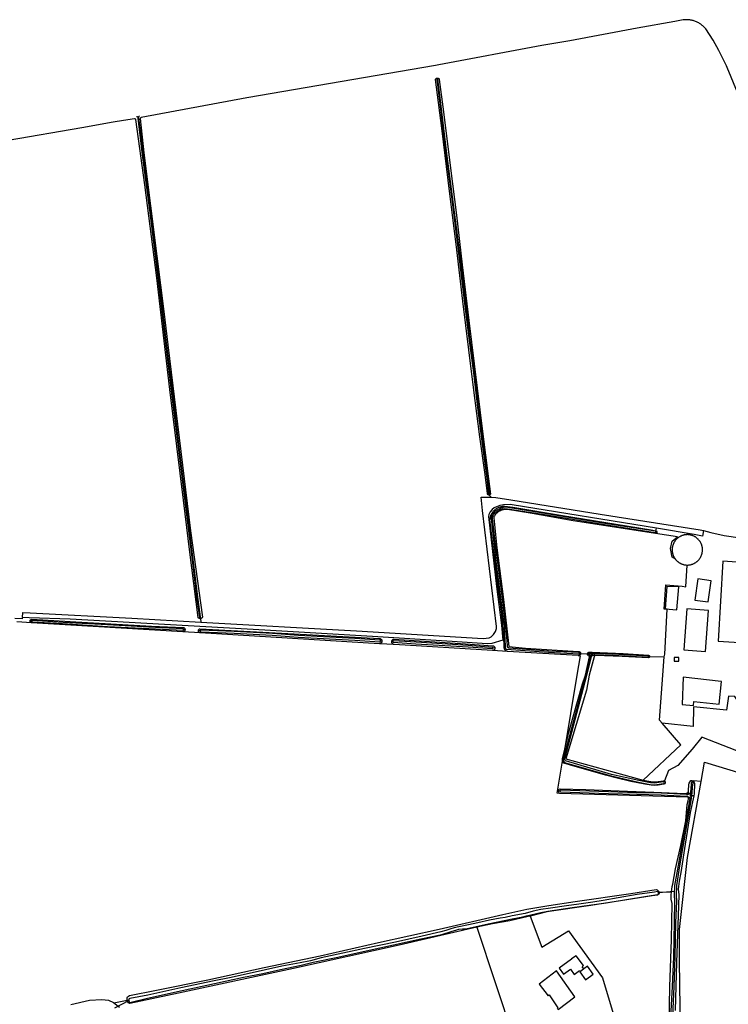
# Model space of a CAD drawing. Header units: metres. Extents: x 174423 to 175128, y 462196 to 462742.
# Tile 102 of 137: x 175053.34 to 175057.26, y 462734.61 to 462740.05. Entities that reach past the tile are written whole.
import ezdxf

# ---------------------------------------------------------------- set-up
doc = ezdxf.new("R2010")
doc.units = ezdxf.units.M
doc.layers.add('N-XX-AL-LIJN_0.20-G', color=7, linetype='Continuous', lineweight=25)

# ---------------------------------------------------------------- blocks, each defined once
blk = doc.blocks.new('Situatie')
at = {"lineweight": -3}
for p, q in [((-0.1074, 23.813), (-0.1072, 23.8109)), ((-0.1072, 23.8109), (-0.0958, 23.7995)), ((0.8201, 23.6054), (0.8149, 23.6066)), ((-2.6382, 23.104), (-2.7198, 23.1089)), ((-2.6377, 23.1135), (-2.6468, 23.114)), ((-1.8028, 23.0539), (-2.6382, 23.104)), ((-1.7048, 23.1271), (-1.7063, 23.1332)), ((-1.7048, 23.1271), (-1.702, 23.1085)), ((-1.7054, 23.0481), (-1.8028, 23.0539)), ((-1.7898, 23.066), (-1.7977, 23.0667)), ((-1.7064, 23.0589), (-1.7159, 23.0593)), ((-0.7143, 22.9887), (-1.7054, 23.0481)), ((-0.6328, 22.9838), (-0.7143, 22.9887)), ((-0.7006, 23.0028), (-0.7082, 23.0034)), ((-0.6407, 23.0014), (-0.646, 23.0016)), ((-0.0885, 22.9512), (-0.6328, 22.9838)), ((-0.0058, 22.9462), (-0.0885, 22.9512)), ((-0.0756, 22.9642), (-0.0861, 22.9649)), ((0.3854, 22.9228), (-0.0058, 22.9462)), ((0.3925, 22.9352), (0.3982, 22.935)), ((0.3982, 22.935), (0.4364, 22.9325)), ((0.4364, 22.9325), (0.4447, 22.9322)), ((0.4624, 22.9279), (0.4544, 22.9275)), ((0.4621, 22.9413), (0.4623, 22.9347)), ((0.4623, 22.9347), (0.4624, 22.9279)), ((0.4624, 22.9279), (0.4761, 22.9286)), ((0.4454, 22.9204), (0.4557, 22.9238)), ((0.4808, 22.9231), (0.4631, 22.9232)), ((0.7744, 22.9175), (0.7802, 22.9175)), ((0.7802, 22.9175), (0.861, 22.9152)), ((0.8662, 22.2245), (0.8593, 22.2225)), ((1.0157, 22.2238), (1.0161, 22.2312)), ((1.0643, 22.2256), (1.0232, 22.2299)), ((0.2774, 22.1772), (0.285, 22.1754)), ((0.9935, 22.167), (0.9934, 22.1553)), ((1.0056, 22.1656), (1.0041, 22.1496)), ((0.9941, 22.1412), (0.9947, 22.1328)), ((1.0135, 22.148), (1.0041, 22.1496)), ((1.0242, 22.1478), (1.0135, 22.148)), ((0.8285, 21.6116), (0.9167, 21.6192)), ((0.8319, 21.6119), (0.8285, 21.6116)), ((0.9016, 21.6149), (0.8319, 21.6119)), ((0.4154, 21.1899), (0.3957, 21.1745)), ((-2.1776, 20.9745), (-2.1004, 21.0159)), ((-2.1088, 21.0146), (-2.1091, 21.0166)), ((-2.1004, 21.0159), (-2.1088, 21.0146))]:
    blk.add_line(p, q, dxfattribs=at)
for points in [[(1.3364, 25.8677), (1.2098, 26.1752), (1.2055, 26.1839), (1.1632, 26.2687), (1.1323, 26.3267), (1.0918, 26.3885), (1.0887, 26.3921), (1.0854, 26.3956), (1.0821, 26.399), (1.0786, 26.4023), (1.0751, 26.4055), (1.0714, 26.4086), (1.0676, 26.4115), (1.0637, 26.4143), (1.0598, 26.4169), (1.0557, 26.4195), (1.0516, 26.4219), (1.0474, 26.4241), (1.0431, 26.4262), (1.0387, 26.4282), (1.0343, 26.43), (1.0298, 26.4317), (1.0253, 26.4332), (1.0207, 26.4346), (1.0161, 26.4358), (1.0114, 26.4369), (1.0068, 26.4378), (1.002, 26.4385), (0.9973, 26.4391), (0.9925, 26.4395), (0.9878, 26.4398), (0.983, 26.4399), (0.9782, 26.4399), (0.9734, 26.4397), (0.9687, 26.4393), (0.9647, 26.4389), (0.9189, 26.43), (0.7118, 26.3935), (0.3382, 26.3236), (0.1847, 26.2978), (-0.3855, 26.1908), (-0.4048, 26.1875)], [(-0.4048, 26.1875), (-1.4475, 26.0081), (-2.0332, 25.8983), (-2.0345, 25.8979), (-2.0358, 25.897), (-2.0367, 25.8957), (-2.0372, 25.8943), (-2.0372, 25.8929), (-2.0175, 25.7035), (-1.9458, 25.1323), (-1.9078, 24.8253), (-1.8841, 24.6416), (-1.7597, 23.6137), (-1.6938, 23.1357), (-1.694, 23.135), (-1.6947, 23.1337), (-1.6955, 23.1325), (-1.6964, 23.1314), (-1.6975, 23.1303), (-1.6986, 23.1294), (-1.6999, 23.1287), (-1.7012, 23.128), (-1.7026, 23.1275), (-1.704, 23.1272), (-1.7048, 23.1271)], [(-0.1072, 23.8109), (-0.1074, 23.8109), (-0.1086, 23.8108), (-0.1098, 23.811), (-0.1109, 23.8112), (-0.112, 23.8117), (-0.113, 23.8122), (-0.114, 23.8129), (-0.1148, 23.8137), (-0.1155, 23.8147), (-0.1161, 23.8157), (-0.1166, 23.8168), (-0.1168, 23.8179), (-0.117, 23.8191), (-0.129, 23.9242), (-0.1584, 24.1331), (-0.1919, 24.3911), (-0.2193, 24.6135), (-0.2523, 24.8833), (-0.2864, 25.1678), (-0.3249, 25.4766), (-0.3688, 25.8399), (-0.404, 26.1096), (-0.4036, 26.1108), (-0.403, 26.112), (-0.4024, 26.1131), (-0.4015, 26.1141), (-0.4006, 26.115), (-0.3996, 26.1157), (-0.3985, 26.1164), (-0.3973, 26.1169), (-0.396, 26.1172), (-0.3955, 26.1172)], [(-0.3948, 26.1128), (-0.3958, 26.1125), (-0.3974, 26.111), (-0.381, 25.9752), (-0.347, 25.6999), (-0.3106, 25.4172), (-0.2785, 25.1635), (-0.2377, 24.8262), (-0.2188, 24.6663), (-0.1949, 24.4867), (-0.1707, 24.2801), (-0.1459, 24.0948), (-0.1207, 23.9018), (-0.1109, 23.8144), (-0.11, 23.8135), (-0.1089, 23.813), (-0.1074, 23.813), (-0.1059, 23.8138), (-0.1049, 23.815), (-0.1147, 23.9026), (-0.1399, 24.0956), (-0.1647, 24.2808), (-0.1889, 24.4874), (-0.2129, 24.6671), (-0.2318, 24.8269), (-0.2725, 25.1642), (-0.3047, 25.418), (-0.3411, 25.7007), (-0.375, 25.9759), (-0.3915, 26.1117), (-0.3934, 26.1126), (-0.3945, 26.1128), (-0.3948, 26.1128)], [(-0.3955, 26.1172), (-0.3934, 26.1174), (-0.3922, 26.1173), (-0.3909, 26.117), (-0.3897, 26.1165), (-0.3886, 26.1159), (-0.3875, 26.1152), (-0.3865, 26.1143), (-0.3857, 26.1134), (-0.385, 26.1123), (-0.3844, 26.1111), (-0.3838, 26.1096), (-0.3602, 25.9309), (-0.3219, 25.6184), (-0.2887, 25.358), (-0.2569, 25.0838), (-0.2201, 24.7771), (-0.1445, 24.163), (-0.1105, 23.8996), (-0.1003, 23.8163), (-0.1008, 23.8153), (-0.1015, 23.8143), (-0.1022, 23.8134), (-0.1031, 23.8126), (-0.1041, 23.812), (-0.1052, 23.8115), (-0.1063, 23.8111), (-0.1072, 23.8109)], [(-1.7048, 23.1271), (-1.7054, 23.127), (-1.7069, 23.127), (-1.7084, 23.1272), (-1.7098, 23.1275), (-1.7112, 23.1279), (-1.7125, 23.1285), (-1.7137, 23.1293), (-1.7149, 23.1302), (-1.716, 23.1312), (-1.7169, 23.1323), (-1.7174, 23.1329), (-1.764, 23.4944), (-1.7985, 23.783), (-1.8733, 24.3955), (-1.9466, 25.0115), (-2.0117, 25.5271), (-2.0628, 25.8876), (-2.0632, 25.889), (-2.0641, 25.8904), (-2.0655, 25.8914), (-2.067, 25.8919), (-2.0685, 25.8918), (-2.1294, 25.8822), (-2.1869, 25.8724), (-2.3608, 25.8427), (-2.7678, 25.7723)], [(-2.0576, 25.9045), (-2.0561, 25.9046), (-2.0545, 25.9041), (-2.0531, 25.9031), (-2.0521, 25.9017), (-2.0517, 25.9002), (-2.0511, 25.8956), (-2.0262, 25.6921), (-1.9825, 25.3591), (-1.9383, 24.9976), (-1.9016, 24.682), (-1.8601, 24.3407), (-1.8255, 24.0605), (-1.7893, 23.7628), (-1.7485, 23.4368), (-1.7238, 23.2325), (-1.7095, 23.1352), (-1.7093, 23.1348), (-1.709, 23.1342), (-1.7085, 23.1338), (-1.7079, 23.1334), (-1.7072, 23.1332), (-1.7065, 23.1332), (-1.7063, 23.1332), (-1.7058, 23.1333), (-1.7052, 23.1335), (-1.7046, 23.1339), (-1.7042, 23.1345), (-1.7038, 23.1351), (-1.7036, 23.1357), (-1.7036, 23.1364), (-1.7178, 23.2333), (-1.7426, 23.4376), (-1.7834, 23.7636), (-1.8196, 24.0612), (-1.8541, 24.3414), (-1.8957, 24.6827), (-1.9324, 24.9983), (-1.9766, 25.3599), (-2.0202, 25.6929), (-2.0452, 25.8964), (-2.0459, 25.902), (-2.0458, 25.9034), (-2.0454, 25.9049), (-2.0444, 25.9061), (-2.0432, 25.907), (-2.0418, 25.9075)], [(-0.0958, 23.7995), (-0.0708, 23.7979), (0.0122, 23.7849), (0.5062, 23.7042), (1.0589, 23.6189), (1.0786, 23.6139), (1.1182, 23.604), (1.193, 23.5862), (1.2802, 23.5735), (1.2893, 23.5805), (1.6874, 23.8855)], [(-1.702, 23.1085), (-0.8421, 23.0602), (-0.1404, 23.0179), (-0.1074, 23.0209), (-0.0958, 23.0262), (-0.0838, 23.0389), (-0.0731, 23.0559), (-0.0674, 23.0726), (-0.0674, 23.0839), (-0.1441, 23.7262), (-0.1514, 23.7993), (-0.0958, 23.7995)], [(-0.0058, 22.9462), (-0.0076, 22.9466), (-0.0095, 22.9471), (-0.0112, 22.9478), (-0.0129, 22.9486), (-0.0145, 22.9496), (-0.0161, 22.9507), (-0.0175, 22.9519), (-0.0189, 22.9532), (-0.0201, 22.9547), (-0.0212, 22.9562), (-0.0221, 22.9579), (-0.023, 22.9596), (-0.0236, 22.9613), (-0.0242, 22.9632), (-0.0245, 22.965), (-0.0247, 22.9669), (-0.0248, 22.9688), (-0.0248, 22.9696), (-0.0264, 23.0291), (-0.0369, 23.1512), (-0.0717, 23.4163), (-0.103, 23.675), (-0.1027, 23.6785), (-0.1022, 23.682), (-0.1016, 23.6855), (-0.1008, 23.689), (-0.0999, 23.6924), (-0.0989, 23.6958), (-0.0976, 23.6991), (-0.0963, 23.7024), (-0.0948, 23.7056), (-0.0931, 23.7087), (-0.0913, 23.7118), (-0.0894, 23.7147), (-0.0873, 23.7176), (-0.0851, 23.7204), (-0.0828, 23.7231), (-0.0803, 23.7256), (-0.0778, 23.7281), (-0.0751, 23.7304), (-0.0724, 23.7327), (-0.0695, 23.7348), (-0.0666, 23.7367), (-0.0635, 23.7385), (-0.0604, 23.7402), (-0.0572, 23.7418), (-0.054, 23.7432), (-0.0506, 23.7444), (-0.0473, 23.7455), (-0.0439, 23.7465), (-0.0404, 23.7473), (-0.0369, 23.7479), (-0.0334, 23.7484), (-0.0299, 23.7487), (-0.0264, 23.7489), (-0.0228, 23.7489), (-0.0213, 23.7488), (0.0243, 23.7441), (0.299, 23.6979), (0.6515, 23.6414), (0.7895, 23.6184), (0.8153, 23.6137), (0.818, 23.6273), (0.0192, 23.7572), (0.0081, 23.7587), (-0.0276, 23.757), (-0.0485, 23.7525), (-0.0662, 23.7461), (-0.079, 23.7404), (-0.0918, 23.7304), (-0.1014, 23.7174), (-0.1092, 23.7041), (-0.1121, 23.6916), (-0.0671, 23.3055), (-0.0384, 23.0919), (-0.0319, 23.0077), (-0.0928, 22.9906), (-0.1184, 22.9876), (-0.3114, 23.0016), (-0.7521, 23.0292), (-1.3481, 23.0636), (-2.4248, 23.1236), (-2.6521, 23.1319), (-2.689, 23.1336)], [(0.8149, 23.6066), (0.8149, 23.6068), (0.815, 23.6075), (0.8149, 23.6082), (0.8146, 23.6088), (0.8142, 23.6094), (0.8137, 23.6099), (0.813, 23.6102), (0.5321, 23.6541), (0.1888, 23.7111), (-0.005, 23.7413), (-0.0211, 23.743), (-0.0303, 23.7419), (-0.0305, 23.7419), (-0.0345, 23.7409), (-0.0386, 23.7397), (-0.0426, 23.7384), (-0.0465, 23.7369), (-0.0504, 23.7353), (-0.0542, 23.7336), (-0.058, 23.7316), (-0.0617, 23.7296), (-0.0653, 23.7274), (-0.0688, 23.7251), (-0.0722, 23.7226), (-0.0755, 23.72), (-0.0787, 23.7173), (-0.0819, 23.7145), (-0.0831, 23.7132), (-0.085, 23.7112), (-0.0867, 23.709), (-0.0883, 23.7067), (-0.0898, 23.7043), (-0.0912, 23.7018), (-0.0924, 23.6993), (-0.0934, 23.6967), (-0.0944, 23.694), (-0.0951, 23.6913), (-0.0957, 23.6886), (-0.0962, 23.6858), (-0.0965, 23.683), (-0.0966, 23.6802), (-0.07, 23.4439), (-0.0449, 23.2439), (-0.0274, 23.1076), (-0.0269, 23.102), (-0.0254, 23.0853), (-0.024, 23.0686), (-0.0228, 23.0519), (-0.0218, 23.0351), (-0.0209, 23.0184), (-0.0201, 23.0016), (-0.0196, 22.9849), (-0.0191, 22.9681), (-0.0191, 22.968), (-0.0189, 22.9666), (-0.0185, 22.9653), (-0.018, 22.964), (-0.0173, 22.9628), (-0.0165, 22.9617), (-0.0156, 22.9607), (-0.0145, 22.9598), (-0.0134, 22.9591), (-0.0122, 22.9584), (-0.0109, 22.9579), (0.2206, 22.9412), (0.3894, 22.9321), (0.3895, 22.9321), (0.3903, 22.9323), (0.3909, 22.9326), (0.3915, 22.9331), (0.392, 22.9337), (0.3923, 22.9343), (0.3925, 22.9351), (0.3925, 22.9352), (0.3925, 22.9358), (0.3924, 22.9366), (0.3921, 22.9373), (0.3917, 22.9379), (0.3911, 22.9384), (0.3905, 22.9388), (0.3898, 22.9391), (0.221, 22.9482), (0.0022, 22.964), (0.0009, 22.9643), (-0.0003, 22.9648), (-0.0014, 22.9654), (-0.0025, 22.9662), (-0.0035, 22.967), (-0.0043, 22.968), (-0.005, 22.9691), (-0.0056, 22.9702), (-0.006, 22.9715), (-0.0063, 22.9727), (-0.0078, 23.0061), (-0.0167, 23.0946), (-0.0365, 23.2535), (-0.0752, 23.5526), (-0.0896, 23.6804), (-0.0895, 23.6825), (-0.0892, 23.6849), (-0.0888, 23.6873), (-0.0883, 23.6896), (-0.0877, 23.6919), (-0.0869, 23.6942), (-0.086, 23.6965), (-0.0849, 23.6986), (-0.0838, 23.7007), (-0.0825, 23.7028), (-0.0811, 23.7048), (-0.0796, 23.7066), (-0.078, 23.7085), (-0.077, 23.7095), (-0.0742, 23.7121), (-0.0711, 23.7146), (-0.068, 23.717), (-0.0648, 23.7193), (-0.0615, 23.7215), (-0.0581, 23.7235), (-0.0547, 23.7255), (-0.0512, 23.7272), (-0.0476, 23.7289), (-0.044, 23.7304), (-0.0403, 23.7318), (-0.0365, 23.733), (-0.0327, 23.7341), (-0.029, 23.735), (-0.0211, 23.736), (-0.006, 23.7343), (0.1876, 23.7042), (0.531, 23.6472), (0.8107, 23.6045), (0.8113, 23.6043), (0.812, 23.6043), (0.8127, 23.6044), (0.8133, 23.6046), (0.8139, 23.605), (0.8144, 23.6055), (0.8147, 23.6061), (0.8149, 23.6066)], [(0.9227, 23.4557), (0.9053, 23.4681), (0.8948, 23.5144), (0.9053, 23.5554), (0.9344, 23.5805), (0.8129, 23.5989), (0.3577, 23.6679), (0.1301, 23.7084), (-0.0053, 23.73), (-0.0066, 23.7302), (-0.01, 23.7306), (-0.0134, 23.7308), (-0.0167, 23.7308), (-0.0201, 23.7307), (-0.0235, 23.7304), (-0.0268, 23.73), (-0.0302, 23.7294), (-0.0335, 23.7286), (-0.0367, 23.7277), (-0.0399, 23.7266), (-0.0431, 23.7254), (-0.0462, 23.724), (-0.0492, 23.7225), (-0.0522, 23.7209), (-0.055, 23.7191), (-0.0578, 23.7172), (-0.0605, 23.7151), (-0.0631, 23.713), (-0.0656, 23.7107), (-0.068, 23.7082), (-0.0702, 23.7057), (-0.0723, 23.7031), (-0.0744, 23.7004), (-0.0762, 23.6976), (-0.078, 23.6947), (-0.0796, 23.6917), (-0.081, 23.6886), (-0.0824, 23.6855), (-0.0656, 23.5197), (-0.0273, 23.2339), (0.0018, 22.9733), (0.0941, 22.9637), (0.3867, 22.9462), (0.3874, 22.9461), (0.3887, 22.946), (0.3901, 22.9456), (0.3913, 22.9451), (0.3925, 22.9445), (0.3937, 22.9437), (0.3947, 22.9428), (0.3956, 22.9418), (0.3964, 22.9407), (0.3971, 22.9395), (0.3976, 22.9382), (0.398, 22.9369), (0.3982, 22.9355), (0.3982, 22.935)], [(0.8201, 23.6054), (0.82, 23.6047), (0.8197, 23.6036), (0.8192, 23.6027), (0.8186, 23.6018), (0.8179, 23.6009), (0.817, 23.6003), (0.8161, 23.5997), (0.8151, 23.5993), (0.8141, 23.599), (0.8129, 23.5989)], [(0.8153, 23.6137), (0.8163, 23.6132), (0.8172, 23.6126), (0.818, 23.6118), (0.8187, 23.611), (0.8193, 23.6101), (0.8198, 23.609), (0.8201, 23.608), (0.8202, 23.6069), (0.8202, 23.6058), (0.8201, 23.6054)], [(1.0786, 23.6139), (1.072, 23.583), (1.0272, 23.5932), (0.818, 23.6273)], [(0.9227, 23.4557), (0.9231, 23.4552), (0.9247, 23.4532), (0.9264, 23.4513), (0.9282, 23.4494), (0.93, 23.4475), (0.9319, 23.4457), (0.9339, 23.444), (0.9359, 23.4424), (0.9379, 23.4408), (0.94, 23.4392), (0.9421, 23.4378), (0.9443, 23.4364), (0.9465, 23.435), (0.9488, 23.4338), (0.9511, 23.4326), (0.9534, 23.4315), (0.9558, 23.4304), (0.9582, 23.4294), (0.9606, 23.4285), (0.9631, 23.4277), (0.9656, 23.427), (0.9681, 23.4263), (0.9706, 23.4257), (0.9732, 23.4252), (0.9757, 23.4247), (0.9783, 23.4244), (0.9808, 23.4241), (0.9834, 23.4239), (0.986, 23.4238), (0.9884, 23.4238), (0.9886, 23.4238), (0.9912, 23.4238), (0.9938, 23.4239), (0.9964, 23.4241), (0.999, 23.4244), (1.0015, 23.4247), (1.0041, 23.4252), (1.0066, 23.4257), (1.0091, 23.4263), (1.0116, 23.427), (1.0141, 23.4277), (1.0166, 23.4285), (1.019, 23.4294), (1.0214, 23.4304), (1.0238, 23.4315), (1.0261, 23.4326), (1.0284, 23.4338), (1.0307, 23.4351), (1.0329, 23.4364), (1.0351, 23.4378), (1.0372, 23.4393), (1.0393, 23.4408), (1.0414, 23.4424), (1.0434, 23.444), (1.0453, 23.4458), (1.0472, 23.4475), (1.049, 23.4494), (1.0508, 23.4513), (1.0525, 23.4532), (1.0541, 23.4552), (1.0557, 23.4573), (1.0573, 23.4594), (1.0587, 23.4615), (1.0601, 23.4637), (1.0614, 23.4659), (1.0627, 23.4682), (1.0639, 23.4705), (1.065, 23.4728), (1.066, 23.4752), (1.067, 23.4776), (1.0679, 23.48), (1.0687, 23.4825), (1.0695, 23.485), (1.0701, 23.4875), (1.0707, 23.49), (1.0712, 23.4925), (1.0716, 23.4951), (1.072, 23.4977), (1.0723, 23.5003), (1.0725, 23.5028), (1.0726, 23.5054), (1.0726, 23.508), (1.0726, 23.5106), (1.0724, 23.5132), (1.0722, 23.5158), (1.072, 23.5175), (1.0717, 23.5201), (1.0713, 23.5226), (1.0708, 23.5252), (1.0702, 23.5277), (1.0695, 23.5302), (1.0688, 23.5327), (1.068, 23.5352), (1.0671, 23.5376), (1.0662, 23.54), (1.0651, 23.5424), (1.064, 23.5447), (1.0629, 23.547), (1.0616, 23.5493), (1.0603, 23.5515), (1.0589, 23.5537), (1.0575, 23.5559), (1.0559, 23.558), (1.0544, 23.56), (1.0527, 23.562), (1.051, 23.564), (1.0492, 23.5659), (1.0474, 23.5677), (1.0455, 23.5695), (1.0436, 23.5713), (1.0416, 23.5729), (1.0396, 23.5745), (1.0375, 23.5761), (1.0354, 23.5775), (1.0332, 23.5789), (1.031, 23.5803), (1.0287, 23.5816), (1.0264, 23.5828), (1.0241, 23.5839), (1.0217, 23.585), (1.0193, 23.5859), (1.0169, 23.5869), (1.0144, 23.5877), (1.012, 23.5884), (1.0095, 23.5891), (1.0069, 23.5897), (1.0044, 23.5903), (1.0019, 23.5907), (0.9993, 23.5911), (0.9967, 23.5914), (0.9941, 23.5916), (0.9915, 23.5917), (0.9889, 23.5918), (0.9864, 23.5917), (0.9838, 23.5916), (0.9812, 23.5914), (0.9786, 23.5912), (0.976, 23.5908), (0.9735, 23.5904), (0.9709, 23.5899), (0.9684, 23.5893), (0.9659, 23.5886), (0.9634, 23.5879), (0.961, 23.5871), (0.9585, 23.5862), (0.9561, 23.5852), (0.9537, 23.5842), (0.9514, 23.5831), (0.9491, 23.5819), (0.9468, 23.5806), (0.9446, 23.5793), (0.9424, 23.5779), (0.9403, 23.5764), (0.9382, 23.5749), (0.9361, 23.5733), (0.9341, 23.5717), (0.9322, 23.57), (0.9303, 23.5682), (0.9284, 23.5664), (0.9267, 23.5645), (0.9249, 23.5626), (0.9233, 23.5606), (0.9217, 23.5585), (0.9202, 23.5564), (0.9187, 23.5543), (0.9173, 23.5521), (0.9159, 23.5499), (0.9147, 23.5476), (0.9135, 23.5453), (0.9124, 23.543), (0.9113, 23.5406), (0.9103, 23.5382), (0.9094, 23.5358), (0.9086, 23.5334), (0.9078, 23.5309), (0.9072, 23.5284), (0.9066, 23.5258), (0.9061, 23.5233), (0.9056, 23.5207), (0.9053, 23.5182), (0.905, 23.5156), (0.9048, 23.513), (0.9046, 23.5104), (0.9046, 23.5078), (0.9046, 23.5052), (0.9048, 23.5027), (0.9049, 23.5002), (0.9052, 23.4977), (0.9056, 23.4951), (0.906, 23.4925), (0.9065, 23.49), (0.9071, 23.4875), (0.9078, 23.485), (0.9085, 23.4825), (0.9093, 23.48), (0.9102, 23.4776), (0.9112, 23.4752), (0.9122, 23.4728), (0.9133, 23.4705), (0.9145, 23.4682), (0.9158, 23.4659), (0.9171, 23.4637), (0.9185, 23.4615), (0.92, 23.4593), (0.9215, 23.4572), (0.9227, 23.4557)], [(0.861, 22.9152), (0.865, 22.9307), (0.877, 23.1797), (0.8604, 23.1797), (0.8696, 23.3133), (0.9596, 23.3067), (0.9807, 23.304), (0.9884, 23.4238)], [(1.4401, 23.4266), (1.1852, 23.4445), (1.1592, 23.0035), (1.4232, 22.986), (1.4495, 23.426), (1.4401, 23.4266)], [(1.1202, 23.3365), (1.047, 23.3465), (1.0302, 23.2295), (1.104, 23.2205), (1.1202, 23.3365)], [(0.931, 23.1762), (0.941, 23.3025), (0.875, 23.3055), (0.866, 23.1812), (0.931, 23.1762)], [(-2.689, 23.1336), (-2.6876, 23.1614), (-2.6471, 23.1596), (-2.0838, 23.1299), (-1.702, 23.1085)], [(1.106, 23.1725), (0.985, 23.1812), (0.97, 22.9545), (1.0892, 22.946), (1.106, 23.1725)], [(-2.689, 23.1336), (-2.6899, 23.1258), (-2.732, 23.1287)], [(-2.6382, 23.104), (-2.6395, 23.1042), (-2.6407, 23.1046), (-2.6418, 23.1051), (-2.6428, 23.1058), (-2.6438, 23.1066), (-2.6446, 23.1075), (-2.6454, 23.1085), (-2.646, 23.1096), (-2.6464, 23.1108), (-2.6467, 23.112), (-2.6468, 23.1132), (-2.6468, 23.114), (-2.6468, 23.1145), (-2.6466, 23.1157), (-2.6463, 23.1169), (-2.6458, 23.1181), (-2.6451, 23.1191), (-2.6444, 23.1201), (-2.6435, 23.121), (-2.6425, 23.1217), (-2.6414, 23.1224), (-2.6402, 23.1228), (-2.639, 23.1232), (-2.6378, 23.1233), (-2.6367, 23.1234), (-2.4249, 23.1109), (-1.9754, 23.0862), (-1.798, 23.0783), (-1.7967, 23.0777), (-1.7954, 23.077), (-1.7943, 23.0762), (-1.7933, 23.0752), (-1.7924, 23.0741), (-1.7916, 23.0729), (-1.7909, 23.0717), (-1.7904, 23.0703), (-1.7901, 23.069), (-1.7899, 23.0676), (-1.7898, 23.0661), (-1.7898, 23.066), (-1.7899, 23.0647), (-1.7902, 23.0633), (-1.7907, 23.062), (-1.7912, 23.0607), (-1.792, 23.0595), (-1.7928, 23.0583), (-1.7938, 23.0573), (-1.7949, 23.0564), (-1.7961, 23.0556), (-1.7973, 23.055), (-1.7987, 23.0545), (-1.8, 23.0541), (-1.8015, 23.0539), (-1.8028, 23.0539)], [(-2.6377, 23.1135), (-2.6377, 23.1133), (-2.6376, 23.1126), (-2.6374, 23.1119), (-2.6358, 23.1104), (-2.6351, 23.1101), (-2.4675, 23.0995), (-2.2196, 23.0844), (-1.9906, 23.0719), (-1.8017, 23.0634), (-1.8014, 23.0634), (-1.8006, 23.0636), (-1.7999, 23.0638), (-1.7992, 23.0643), (-1.7986, 23.0648), (-1.7982, 23.0655), (-1.7978, 23.0662), (-1.7977, 23.0667), (-1.7977, 23.067), (-1.7977, 23.0678), (-1.7978, 23.0686), (-1.7981, 23.0693), (-1.7986, 23.07), (-1.7991, 23.0705), (-1.7998, 23.071), (-1.8005, 23.0713), (-1.8013, 23.0714), (-1.9902, 23.0799), (-2.2192, 23.0924), (-2.4646, 23.1067), (-2.6347, 23.1168), (-2.6353, 23.1167), (-2.636, 23.1164), (-2.6366, 23.116), (-2.6371, 23.1154), (-2.6374, 23.1148), (-2.6376, 23.1141), (-2.6377, 23.1135)], [(-1.7054, 23.0481), (-1.7067, 23.0482), (-1.708, 23.0486), (-1.7093, 23.0491), (-1.7105, 23.0498), (-1.7116, 23.0506), (-1.7126, 23.0515), (-1.7135, 23.0525), (-1.7143, 23.0536), (-1.7149, 23.0548), (-1.7154, 23.0561), (-1.7158, 23.0574), (-1.7159, 23.0588), (-1.7159, 23.0593), (-1.716, 23.0601), (-1.7158, 23.0615), (-1.7155, 23.0628), (-1.7151, 23.0641), (-1.7145, 23.0653), (-1.7137, 23.0665), (-1.7129, 23.0675), (-1.7119, 23.0685), (-1.7108, 23.0693), (-1.7096, 23.07), (-1.7084, 23.0705), (-1.7071, 23.0709), (-1.187, 23.0436), (-0.7142, 23.0175), (-0.7127, 23.0174), (-0.7113, 23.017), (-0.7098, 23.0166), (-0.7084, 23.0159), (-0.7071, 23.0152), (-0.7059, 23.0143), (-0.7048, 23.0133), (-0.7038, 23.0121), (-0.7029, 23.0109), (-0.7021, 23.0096), (-0.7015, 23.0082), (-0.7011, 23.0067), (-0.7008, 23.0052), (-0.7006, 23.0037), (-0.7006, 23.0028), (-0.7006, 23.0022), (-0.7008, 23.0007), (-0.7011, 22.9992), (-0.7016, 22.9978), (-0.7023, 22.9964), (-0.703, 22.9951), (-0.7039, 22.9939), (-0.705, 22.9927), (-0.7061, 22.9917), (-0.7074, 22.9909), (-0.7087, 22.9901), (-0.7101, 22.9895), (-0.7115, 22.9891), (-0.713, 22.9888), (-0.7143, 22.9887)], [(-0.7082, 23.0034), (-0.7082, 23.0042), (-0.7083, 23.0051), (-0.7085, 23.0059), (-0.709, 23.0068), (-0.7095, 23.0075), (-0.7102, 23.0081), (-0.7109, 23.0086), (-0.7118, 23.009), (-0.8506, 23.0175), (-1.1629, 23.0348), (-1.3067, 23.0453), (-1.5178, 23.0561), (-1.7031, 23.0635), (-1.7036, 23.0634), (-1.7044, 23.063), (-1.7051, 23.0625), (-1.7056, 23.0619), (-1.706, 23.0612), (-1.7063, 23.0604), (-1.7065, 23.0595), (-1.7064, 23.0589), (-1.7064, 23.0587), (-1.7063, 23.0579), (-1.7059, 23.0571), (-1.7054, 23.0564), (-1.7048, 23.0558), (-1.7041, 23.0554), (-1.7034, 23.055), (-1.7025, 23.0549), (-1.5182, 23.0461), (-1.3073, 23.0353), (-1.1635, 23.0248), (-0.8512, 23.0075), (-0.7124, 22.999), (-0.7115, 22.9992), (-0.7107, 22.9996), (-0.7099, 23.0001), (-0.7093, 23.0008), (-0.7088, 23.0016), (-0.7084, 23.0024), (-0.7082, 23.0033), (-0.7082, 23.0034)], [(-0.6328, 22.9838), (-0.6335, 22.9839), (-0.6351, 22.9843), (-0.6366, 22.9848), (-0.638, 22.9855), (-0.6393, 22.9863), (-0.6406, 22.9873), (-0.6418, 22.9883), (-0.6428, 22.9895), (-0.6437, 22.9908), (-0.6445, 22.9922), (-0.6452, 22.9936), (-0.6457, 22.9951), (-0.646, 22.9967), (-0.6462, 22.9982), (-0.6462, 22.9998), (-0.6461, 23.0014), (-0.646, 23.0016), (-0.6458, 23.0029), (-0.6453, 23.0045), (-0.6447, 23.0059), (-0.644, 23.0073), (-0.6431, 23.0086), (-0.6421, 23.0098), (-0.641, 23.011), (-0.6397, 23.0119), (-0.6384, 23.0128), (-0.637, 23.0135), (-0.6355, 23.0141), (-0.2385, 22.9881), (-0.0872, 22.9766), (-0.0867, 22.9766), (-0.0853, 22.9763), (-0.084, 22.9759), (-0.0826, 22.9753), (-0.0814, 22.9746), (-0.0802, 22.9738), (-0.0792, 22.9728), (-0.0783, 22.9717), (-0.0775, 22.9705), (-0.0768, 22.9693), (-0.0763, 22.9679), (-0.0759, 22.9666), (-0.0757, 22.9651), (-0.0756, 22.9642), (-0.0756, 22.9637), (-0.0757, 22.9623), (-0.076, 22.9609), (-0.0764, 22.9595), (-0.077, 22.9582), (-0.0777, 22.957), (-0.0785, 22.9558), (-0.0795, 22.9548), (-0.0806, 22.9538), (-0.0817, 22.953), (-0.083, 22.9524), (-0.0843, 22.9518), (-0.0857, 22.9514), (-0.0871, 22.9512), (-0.0885, 22.9512)], [(-0.6407, 23.0014), (-0.6407, 23.0006), (-0.6406, 22.9998), (-0.6403, 22.999), (-0.6399, 22.9983), (-0.6393, 22.9977), (-0.6387, 22.9973), (-0.6379, 22.9969), (-0.5126, 22.9886), (-0.2237, 22.971), (-0.0897, 22.9613), (-0.0893, 22.9613), (-0.0886, 22.9614), (-0.0879, 22.9617), (-0.0873, 22.9622), (-0.0868, 22.9627), (-0.0864, 22.9634), (-0.0862, 22.9641), (-0.0861, 22.9649), (-0.0862, 22.9656), (-0.0865, 22.9663), (-0.0869, 22.9669), (-0.0874, 22.9675), (-0.088, 22.9679), (-0.0887, 22.9682), (-0.2232, 22.979), (-0.5121, 22.9966), (-0.6374, 23.0049), (-0.6377, 23.0049), (-0.6384, 23.0046), (-0.6391, 23.0041), (-0.6397, 23.0036), (-0.6402, 23.0029), (-0.6405, 23.0022), (-0.6407, 23.0014)], [(0.4544, 22.9275), (0.4555, 22.9259), (0.4557, 22.9238), (0.4546, 22.9222), (0.4536, 22.9203), (0.4528, 22.9184), (0.4526, 22.9178), (0.4274, 22.8142), (0.3046, 22.3621), (0.3018, 22.346), (0.3042, 22.3381), (0.3092, 22.3324), (0.5675, 22.2572), (0.7188, 22.2224), (0.7836, 22.21), (0.8064, 22.2089), (0.8207, 22.2097), (0.8568, 22.2158), (0.8586, 22.2161), (0.8601, 22.2192), (0.8593, 22.2225), (0.8553, 22.2246), (0.8197, 22.2187), (0.8063, 22.2179), (0.7847, 22.2189), (0.7206, 22.2312), (0.5697, 22.2659), (0.3142, 22.3404), (0.3122, 22.3426), (0.311, 22.3465), (0.3134, 22.3601), (0.4335, 22.8142), (0.4583, 22.916), (0.4583, 22.9161), (0.459, 22.9177), (0.4598, 22.9191), (0.4607, 22.9205), (0.4617, 22.9218), (0.4628, 22.923), (0.4631, 22.9232), (0.464, 22.9241), (0.4653, 22.9251), (0.4667, 22.926), (0.4682, 22.9267), (0.4697, 22.9274), (0.4712, 22.9279), (0.4728, 22.9283), (0.4745, 22.9285), (0.4761, 22.9286)], [(0.3076, 22.3913), (0.3112, 22.406), (0.334, 22.4993), (0.4091, 22.767), (0.4249, 22.8142), (0.4484, 22.9165), (0.446, 22.9201), (0.4454, 22.9204), (0.4424, 22.9219), (0.4413, 22.9225), (0.4402, 22.9233), (0.4393, 22.9242), (0.4384, 22.9252), (0.4377, 22.9263), (0.4372, 22.9274), (0.4367, 22.9287), (0.4365, 22.9299), (0.4364, 22.9312), (0.4364, 22.9325)], [(0.3982, 22.935), (0.3982, 22.9342), (0.3981, 22.9328), (0.3978, 22.9315), (0.3974, 22.9302), (0.3968, 22.9289), (0.3961, 22.9277), (0.3953, 22.9267), (0.3943, 22.9257), (0.3932, 22.9248), (0.3921, 22.9241), (0.3908, 22.9235), (0.3895, 22.9231), (0.3882, 22.9228), (0.3868, 22.9227), (0.3854, 22.9228)], [(0.4364, 22.9325), (0.4364, 22.9325), (0.4366, 22.9338), (0.437, 22.9351), (0.4375, 22.9363), (0.4382, 22.9374), (0.439, 22.9384), (0.4399, 22.9393), (0.4409, 22.9401), (0.442, 22.9408), (0.4432, 22.9413), (0.4445, 22.9417), (0.4457, 22.9419), (0.447, 22.942), (0.4483, 22.9419), (0.4489, 22.9418), (0.4621, 22.9413), (0.6339, 22.9339), (0.774, 22.9244), (0.7751, 22.9242), (0.776, 22.9239), (0.777, 22.9235), (0.7778, 22.9229), (0.7786, 22.9221), (0.7792, 22.9213), (0.7797, 22.9204), (0.78, 22.9194), (0.7802, 22.9184), (0.7802, 22.9175)], [(0.4623, 22.9347), (0.449, 22.935), (0.4482, 22.935), (0.4474, 22.9349), (0.4467, 22.9346), (0.446, 22.9341), (0.4454, 22.9336), (0.445, 22.9329), (0.4447, 22.9322), (0.4446, 22.9314), (0.4446, 22.9306), (0.4448, 22.9299), (0.4451, 22.9291), (0.4456, 22.9285), (0.4461, 22.928), (0.4468, 22.9276), (0.4476, 22.9273), (0.4478, 22.9273), (0.4544, 22.9275)], [(0.4761, 22.9286), (0.5765, 22.9255), (0.7723, 22.9145), (0.7725, 22.9146), (0.7731, 22.9149), (0.7737, 22.9155), (0.7741, 22.9161), (0.7743, 22.9168), (0.7744, 22.9175), (0.7743, 22.9182), (0.7741, 22.9189), (0.7738, 22.9195), (0.7733, 22.9201), (0.7727, 22.9205), (0.5768, 22.9315), (0.4889, 22.9342), (0.4623, 22.9347)], [(0.3854, 22.9228), (0.3964, 22.9221), (0.3783, 22.8142), (0.3076, 22.3913)], [(0.7802, 22.9175), (0.7802, 22.9174), (0.7801, 22.9163), (0.7798, 22.9153), (0.7793, 22.9144), (0.7787, 22.9135), (0.778, 22.9128), (0.7772, 22.9121), (0.7763, 22.9116), (0.7754, 22.9113), (0.7743, 22.9111), (0.7733, 22.911), (0.7732, 22.911), (0.6286, 22.9186), (0.4808, 22.9231), (0.4798, 22.9231), (0.4787, 22.9229), (0.4776, 22.9226), (0.4767, 22.9221), (0.4758, 22.9215), (0.475, 22.9207), (0.4743, 22.9199), (0.4738, 22.9189), (0.4734, 22.9179), (0.4731, 22.9168), (0.4731, 22.9166), (0.445, 22.8142), (0.43, 22.7324), (0.3159, 22.3516), (0.7446, 22.2339)], [(0.8492, 22.5493), (0.8349, 22.566), (0.8534, 22.8142), (0.861, 22.9152)], [(0.9422, 22.8912), (0.9415, 22.9122), (0.9165, 22.9125), (0.9155, 22.892), (0.9422, 22.8912)], [(1.1785, 22.7796), (1.175, 22.78), (0.9654, 22.804), (0.9594, 22.653), (1.0223, 22.6465), (1.0246, 22.6685), (1.1654, 22.6538), (1.1785, 22.7796)], [(1.3675, 22.489), (1.3482, 22.5135), (1.329, 22.5422), (1.3225, 22.552), (1.2892, 22.6202), (1.2702, 22.669), (1.2522, 22.6974), (1.2158, 22.6978), (1.2046, 22.6204), (1.0229, 22.6395), (1.0214, 22.5315), (0.8492, 22.5493)], [(0.7446, 22.2339), (0.9523, 22.4297), (0.8492, 22.5493)], [(1.3675, 22.489), (1.3373, 22.3657), (1.0695, 22.4709), (1.0162, 22.4046), (0.9356, 22.3146), (0.8852, 22.2873), (0.8631, 22.231)], [(0.2988, 22.3389), (0.2975, 22.3431), (0.2979, 22.3526), (0.3076, 22.3913)], [(0.2808, 22.161), (0.2691, 22.1614), (0.2988, 22.3389)], [(0.8631, 22.231), (0.865, 22.2285), (0.8662, 22.2245), (0.8668, 22.2179), (0.8642, 22.2138), (0.8589, 22.2123), (0.8282, 22.2068), (0.8087, 22.2052), (0.7878, 22.2061), (0.7535, 22.2115), (0.6762, 22.2271), (0.5933, 22.246), (0.5353, 22.2609), (0.4462, 22.2866), (0.3374, 22.3182), (0.3061, 22.3275), (0.3008, 22.3326), (0.299, 22.3382), (0.2988, 22.3389)], [(1.0643, 22.2256), (1.0834, 22.3331), (1.5464, 22.1929), (1.594, 22.0037), (1.8031, 22.0884), (2.046, 21.7449), (2.2322, 21.8336), (2.2584, 21.846)], [(0.2808, 22.161), (0.278, 22.1678), (0.2764, 22.1729), (0.2774, 22.1772), (0.2784, 22.1816), (0.2803, 22.1838), (0.2861, 22.1855), (0.4267, 22.1822), (0.6573, 22.1736), (0.8034, 22.1676), (0.974, 22.1607), (0.9861, 22.1624), (0.9935, 22.167), (0.9959, 22.1726), (0.9974, 22.2126), (0.9986, 22.2172), (1.0089, 22.2326), (1.0161, 22.2312), (1.0232, 22.2299)], [(0.7446, 22.2339), (0.7875, 22.227), (0.8077, 22.2248), (0.8273, 22.2263), (0.8542, 22.2304), (0.8631, 22.231)], [(1.0232, 22.2299), (1.0282, 22.2162), (1.0266, 22.1586), (1.0242, 22.1478), (1.0036, 22.0552), (0.9766, 21.8796), (0.9519, 21.7232), (0.9429, 21.6749), (0.9386, 21.6309), (0.9412, 21.5992), (0.9376, 21.4839), (0.9282, 21.2266), (0.9206, 20.9596)], [(2.7061, 20.9946), (2.703, 21.005), (2.2515, 20.9282), (2.2322, 20.9262), (1.5682, 20.8578), (0.9498, 20.8039), (0.9491, 20.9745), (0.9454, 21.2351), (0.9454, 21.408), (0.9895, 21.8053), (1.0643, 22.2256)], [(1.0135, 22.148), (1.0194, 22.2115), (1.0211, 22.216), (1.0213, 22.2207), (1.0201, 22.2234), (1.0157, 22.2238), (1.0115, 22.2228), (1.0113, 22.2212), (1.0099, 22.2164), (1.0099, 22.2123), (1.0056, 22.1656)], [(1.0056, 22.1656), (1.0012, 22.1608), (0.9973, 22.1567), (0.9934, 22.1553), (0.9921, 22.1549), (0.9839, 22.1543), (0.8444, 22.1612), (0.7102, 22.1636), (0.5531, 22.169), (0.2881, 22.1776), (0.2859, 22.1766), (0.2842, 22.1742), (0.2853, 22.1708), (0.2878, 22.1696), (0.5528, 22.161), (0.71, 22.1556), (0.8441, 22.1532), (0.984, 22.1462), (0.9851, 22.1463), (0.9903, 22.1446), (0.9941, 22.1412), (0.998, 22.1378), (1.0024, 22.1323)], [(0.9016, 21.6149), (0.9056, 21.6452), (0.9092, 21.6585), (0.9226, 21.7429), (0.9519, 21.8732), (0.9796, 22.0086), (0.9882, 22.0995), (0.9934, 22.1202), (0.995, 22.1311), (0.9943, 22.1344), (0.9934, 22.1368), (0.9905, 22.1389), (0.2808, 22.161)], [(1.0024, 22.1323), (0.9382, 21.7616), (0.9182, 21.6515), (0.9158, 21.5998), (0.9168, 21.5648), (0.916, 21.4476), (0.9117, 21.2576), (0.9055, 21.0932), (0.8946, 20.8884)], [(0.9063, 20.8879), (0.915, 21.0928), (0.9212, 21.2573), (0.9255, 21.4473), (0.9301, 21.5626), (0.9291, 21.5977), (0.9301, 21.6506), (0.9476, 21.7601), (1.0121, 22.1331), (1.0135, 22.148)], [(1.0041, 22.1496), (1.0027, 22.1344), (1.0024, 22.1323)], [(-2.4206, 20.9935), (-2.3182, 21.0169), (-2.2502, 21.0204), (-2.2133, 21.0162), (-2.1853, 21.0041), (-2.1831, 21.0024), (-2.1091, 21.0166), (-2.1104, 21.0261), (-2.1104, 21.0309), (-2.1074, 21.0355), (-2.0978, 21.0424), (-1.9474, 21.0716), (-1.6641, 21.1292), (-1.3524, 21.1969), (-1.0424, 21.2622), (-0.7194, 21.3356), (-0.3838, 21.4096), (-0.0318, 21.4912), (0.1012, 21.5196), (0.2226, 21.5402), (0.3679, 21.5636), (0.6766, 21.6062), (0.8166, 21.6286), (0.8226, 21.6279), (0.8309, 21.6189), (0.8319, 21.6119)], [(0.8285, 21.6116), (0.8254, 21.6169), (0.8238, 21.6177), (0.8068, 21.615), (0.712, 21.6007), (0.6062, 21.5823), (0.5228, 21.5677), (0.4657, 21.5592), (0.3879, 21.5476), (0.3202, 21.5383), (0.2311, 21.5266), (0.1784, 21.5191), (0.135, 21.5091), (0.0908, 21.4957), (0.02, 21.4828), (-0.0191, 21.4741), (-0.0458, 21.4699), (-0.1061, 21.4588), (-0.1709, 21.4448), (-0.2212, 21.4337), (-0.2758, 21.4232), (-0.3006, 21.4175), (-0.3196, 21.4109), (-0.3472, 21.4026), (-0.3748, 21.3956), (-0.4774, 21.3719), (-0.6264, 21.3385), (-0.7963, 21.3027), (-0.9173, 21.2769), (-1.0107, 21.2558), (-1.0369, 21.2511), (-1.0965, 21.2352), (-1.1529, 21.2239), (-1.254, 21.2053), (-1.4347, 21.1651), (-1.5445, 21.1414), (-1.6281, 21.1236), (-1.8132, 21.0846), (-1.9957, 21.0451), (-2.095, 21.0259), (-2.0994, 21.0246), (-2.101, 21.023), (-2.101, 21.0191), (-2.1004, 21.0159), (-2.0989, 21.0086), (-2.097, 21.0052), (-2.0944, 21.0045), (-1.9973, 21.0283), (-1.8055, 21.0712), (-1.6276, 21.1094), (-1.4671, 21.1442), (-1.3595, 21.1636), (-1.261, 21.186), (-1.1476, 21.2113), (-1.0802, 21.2274), (-0.9453, 21.2551), (-0.7718, 21.2938), (-0.6371, 21.3232), (-0.4853, 21.3564), (-0.3698, 21.3806), (-0.3173, 21.3969), (-0.2864, 21.4062), (-0.275, 21.4096), (-0.2554, 21.4118), (-0.2426, 21.4114), (-0.2362, 21.4108), (-0.1138, 21.4385), (0.0203, 21.4674), (0.0795, 21.4787), (0.0997, 21.4833), (0.1784, 21.5026), (0.2164, 21.5099), (0.3525, 21.5297), (0.5402, 21.556), (0.7649, 21.5931), (0.8254, 21.6009), (0.829, 21.6043), (0.829, 21.6107), (0.8285, 21.6116)], [(0.8319, 21.6119), (0.8329, 21.6049), (0.8239, 21.5979), (0.7946, 21.5949), (0.4552, 21.5406), (0.2112, 21.5056), (0.1194, 21.482), (0.1839, 21.3106), (0.3307, 21.4), (0.5191, 21.1401), (0.6069, 20.8502)], [(0.8882, 20.8906), (0.8926, 21.0899), (0.9009, 21.3529), (0.9042, 21.5516), (0.8989, 21.5756), (0.8996, 21.5989), (0.9016, 21.6149)], [(0.1194, 21.482), (0.1089, 21.4793), (0.006, 21.4551), (-0.0896, 21.44), (-0.1752, 21.4204), (-0.6058, 21.3216), (-1.1898, 21.1929), (-1.8268, 21.0552), (-2.0955, 20.9994), (-2.1024, 21.0014), (-2.1083, 21.0106), (-2.1088, 21.0146)], [(0.2978, 19.9133), (0.2934, 19.9277), (0.0285, 20.8069), (-0.1747, 21.4193), (-0.1752, 21.4204)], [(0.4154, 21.1899), (0.4069, 21.2019), (0.4136, 21.2079), (0.3729, 21.2619), (0.3475, 21.245), (0.3484, 21.2439), (0.2788, 21.1949), (0.3034, 21.16), (0.3433, 21.1881), (0.3619, 21.1596), (0.3916, 21.1809), (0.3957, 21.1745)], [(0.3957, 21.1745), (0.3936, 21.1729), (0.4249, 21.1299), (0.4682, 21.1609), (0.4356, 21.2056), (0.4154, 21.1899)], [(0.2744, 20.9645), (0.3659, 21.0354), (0.2642, 21.1795), (0.1686, 21.1053), (0.2187, 21.0407), (0.2252, 21.0458), (0.2726, 20.9752), (0.2686, 20.972), (0.2744, 20.9645)], [(-2.1831, 21.0024), (-2.152, 20.9787)]]:
    blk.add_lwpolyline(points, dxfattribs=at)

msp = doc.modelspace()

# ---------------------------------------------------------------- block references
at = {"layer": 'N-XX-AL-LIJN_0.20-G'}
msp.add_blockref('Situatie', (175056.047, 462713.6112), dxfattribs=at)

doc.saveas('drawing.dxf')
